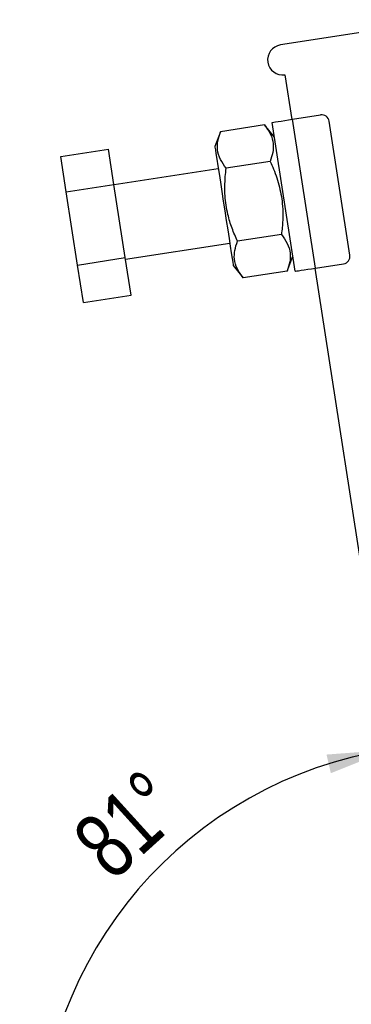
# Model space of a CAD drawing. Header units: millimetres. Extents: x 32 to 392, y 19 to 284.
# Tile 4 of 19: x 166 to 184, y 78 to 130. Entities that reach past the tile are written whole.
import ezdxf

# ---------------------------------------------------------------- set-up
doc = ezdxf.new("R2010")
doc.units = ezdxf.units.MM
doc.layers.add('FORMATO', color=179, linetype='Continuous')
doc.styles.add('SLDTEXTSTYLE0', font='TXT', dxfattribs={"width": 0.75})
doc.dimstyles.new('SLDDIMSTYLE2', dxfattribs={"dimtxt": 3.5, "dimasz": 3.302, "dimexe": 0, "dimexo": 0.0625, "dimgap": 0.875, "dimtad": 1, "dimdec": 4, "dimlfac": 2.5, "dimzin": 12, "dimdsep": 46, "dimtxsty": 'SLDTEXTSTYLE0', "dimsah": 1, "dimcen": 0.09, "dimadec": 0, "dimazin": 3, "dimtfac": 1, "dimtdec": 0, "dimtofl": 0, "dimtmove": 0, "dimatfit": 3, "dimfxl": 0, "dimfrac": 2, "dimtolj": 1, "dimtzin": 12, "dimarcsym": 0})

# ---------------------------------------------------------------- blocks, each defined once
blk = doc.blocks.new('_D_6')
at = {"layer": 'FORMATO'}
blk.add_line((183.005, 69.572), (166.335, 69.572), dxfattribs=at)
blk.add_arc((189.301, 69.572), 21.966, 98.7749, 180, dxfattribs=at)
for points in [[(185.95, 91.281), (182.618, 91.03), (182.848, 90.041)], [(167.335, 69.572), (168.087, 72.827), (167.074, 72.903)]]:
    blk.add_solid(points, dxfattribs=at)
at = {"layer": 'FORMATO', "insert": (168.924, 86.842), "char_height": 3.5, "attachment_point": 1, "rotation": 42.1467, "style": 'SLDTEXTSTYLE0'}
blk.add_mtext('81°', dxfattribs=at)

msp = doc.modelspace()

# ---------------------------------------------------------------- linework, layer by layer
at = {"color": 7, "linetype": 'Continuous', "lineweight": 25}
for p, q in [((188.865723, 130.075592), (180.168723, 128.733129)), ((180.412809, 127.151856), (180.778936, 124.779946)), ((180.951766, 116.711876), (179.731343, 124.618239)), ((180.818467, 124.786049), (182.300911, 125.014878)), ((182.03889, 116.879687), (180.818467, 124.786049)), ((183.855631, 117.564854), (182.75725, 124.680582)), ((176.994329, 124.120862), (176.69084, 123.339433)), ((179.328395, 124.481145), (176.994329, 124.120862)), ((179.853385, 123.827604), (179.328395, 124.481145)), ((168.515665, 122.811663), (171.0457, 123.202199)), ((171.337468, 121.31202), (171.0457, 123.202199)), ((168.807433, 120.921484), (168.515665, 122.811663)), ((179.627854, 122.541133), (177.293789, 122.180847)), ((176.873904, 122.153479), (171.33945, 121.299184)), ((168.807433, 120.921484), (171.337468, 121.31202)), ((169.406286, 117.041877), (168.807433, 120.921484)), ((171.936323, 117.432413), (171.337468, 121.31202)), ((180.226775, 118.661103), (177.892709, 118.300817)), ((171.949661, 117.346001), (177.484115, 118.200299)), ((169.406286, 117.041877), (171.936323, 117.432413)), ((172.243411, 115.442986), (171.936323, 117.432413)), ((180.526235, 116.721088), (180.829724, 117.502514)), ((169.713376, 115.05245), (169.406286, 117.041877)), ((177.667179, 117.014343), (178.192169, 116.360802)), ((180.526235, 116.721088), (178.192169, 116.360802)), ((181.999359, 116.873584), (187.033607, 84.259839)), ((182.03889, 116.879687), (183.521334, 117.108515)), ((169.713376, 115.05245), (172.243411, 115.442986))]:
    msp.add_line(p, q, dxfattribs=at)
at = {"color": 7, "linetype": 'Continuous', "lineweight": 25, "flags": 128}
for points in [[(179.731343, 124.618239), (179.752231, 124.621463), (179.814095, 124.631015), (179.914556, 124.646521), (180.049754, 124.667389), (180.214494, 124.692819), (180.402443, 124.721831), (180.606379, 124.753312), (180.818467, 124.786049)], [(176.69084, 123.339433), (176.697498, 123.2963), (176.717291, 123.168078), (176.749677, 122.958264), (176.793776, 122.672582), (176.848381, 122.318822), (176.912006, 121.906638), (176.982915, 121.447268), (177.059171, 120.953247), (177.138697, 120.438052), (177.219323, 119.915727), (177.298847, 119.400531), (177.375106, 118.90651), (177.446013, 118.44714), (177.509638, 118.034956), (177.564243, 117.681197), (177.608342, 117.395515), (177.640729, 117.1857), (177.660521, 117.057479), (177.667179, 117.014343)], [(180.951766, 116.711876), (180.972656, 116.715101), (181.034519, 116.724652), (181.13498, 116.740159), (181.270178, 116.761026), (181.434917, 116.786456), (181.622866, 116.815469), (181.826804, 116.846949), (182.03889, 116.879687)]]:
    msp.add_lwpolyline(points, dxfattribs=at)
at = {"color": 7, "linetype": 'Continuous', "lineweight": 25}
for centre, radius, start, end in [((180.290766, 127.942491), 0.8, 98.7749038, 278.7749038), ((182.361932, 124.61956), 0.4, 8.7749038, 98.7749038), ((183.460313, 117.503833), 0.4, 278.7749038, 8.7749038)]:
    msp.add_arc(centre, radius, start, end, dxfattribs=at)
for points, knots in [([(177.293789, 122.180847), (177.181113, 122.335845), (176.953318, 122.649204), (176.811357, 123.143671), (176.831034, 123.640334), (176.939566, 123.95971), (176.994329, 124.120862)], [0, 0, 0, 0, 0.264604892, 0.534947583, 0.765342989, 1, 1, 1, 1]), ([(179.328395, 124.481145), (179.44107, 124.326146), (179.668864, 124.012787), (179.810829, 123.518321), (179.791148, 123.021657), (179.682617, 122.702283), (179.627854, 122.541133)], [0, 0, 0, 0, 0.264604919, 0.53494777, 0.765343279, 1, 1, 1, 1]), ([(179.627854, 122.541133), (179.688223, 122.406304), (179.885051, 121.966703), (180.148261, 121.182619), (180.295477, 120.263252), (180.307292, 119.414906), (180.253712, 118.913289), (180.226775, 118.661103)], [0, 0, 0, 0, 0.111258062, 0.362750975, 0.620315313, 0.809114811, 1, 1, 1, 1]), ([(177.892709, 118.300817), (177.791963, 118.53078), (177.589537, 118.99284), (177.346975, 119.796976), (177.207661, 120.719898), (177.220801, 121.547127), (177.276886, 122.034092), (177.293789, 122.180847)], [0, 0, 0, 0, 0.18896447, 0.379682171, 0.630820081, 0.888742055, 1, 1, 1, 1]), ([(178.192169, 116.360802), (178.079493, 116.515801), (177.851699, 116.829159), (177.709737, 117.323626), (177.729415, 117.820289), (177.837946, 118.139665), (177.892709, 118.300817)], [0, 0, 0, 0, 0.264604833, 0.534947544, 0.76534297, 1, 1, 1, 1]), ([(180.226775, 118.661103), (180.339451, 118.506103), (180.567245, 118.192742), (180.709207, 117.698276), (180.68953, 117.201612), (180.580998, 116.882238), (180.526235, 116.721088)], [0, 0, 0, 0, 0.264605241, 0.534947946, 0.765343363, 1, 1, 1, 1])]:
    msp.add_open_spline(points, degree=3, knots=knots, dxfattribs=at)

# ---------------------------------------------------------------- dimensions: what is measured, and where the dimension line sits
at = {"layer": 'FORMATO'}
dim = msp.add_angular_dim_2l(base=(172.625652, 83.870644), line1=((184.005183, 69.571957), (185.705183, 69.571957)), line2=((187.033607, 84.259839), (180.412808, 127.151855)), dimstyle='SLDDIMSTYLE2', dxfattribs=at)
dim.commit()
dim.dimension.update_dxf_attribs({"geometry": '_D_6', "text_midpoint": (174.560813, 85.858329), "dimtype": 162})

doc.saveas('drawing.dxf')
